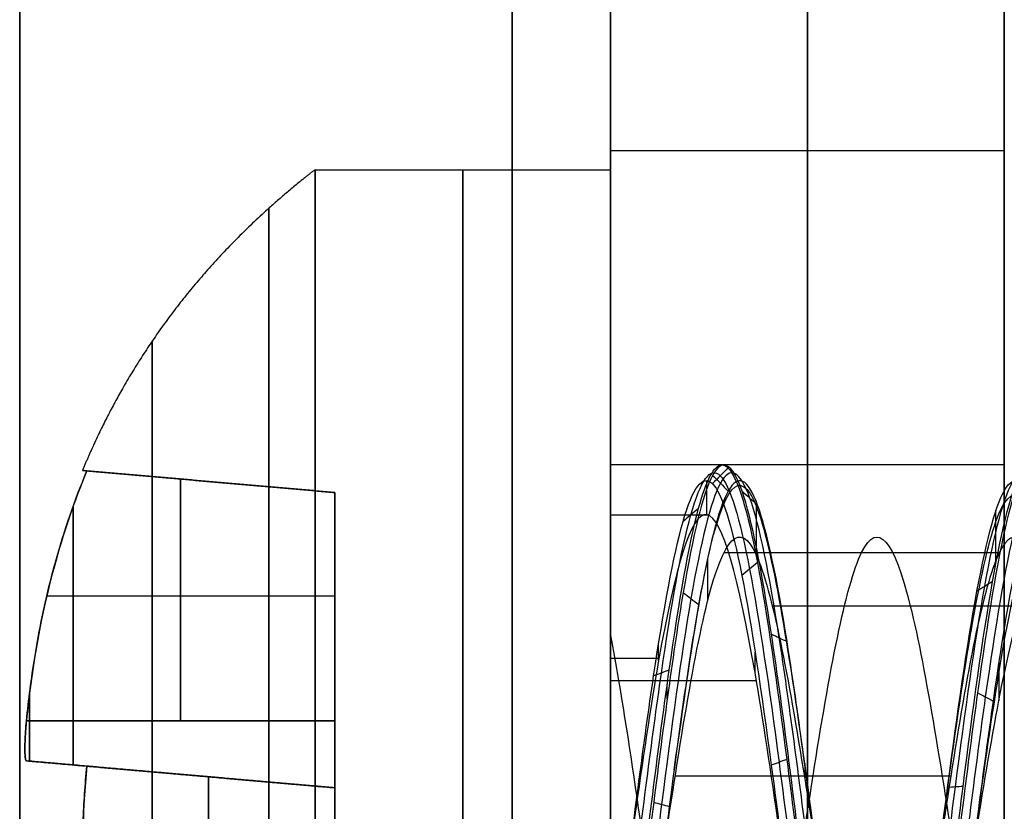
# Model space of a CAD drawing. Header units: millimetres. Extents: x -2170 to -1370, y -2706 to -2419.
# Tile 35 of 41: x -1385.63 to -1380.63, y -2458.74 to -2454.72. Entities that reach past the tile are written whole.
import ezdxf

# ---------------------------------------------------------------- set-up
doc = ezdxf.new("R2010")
doc.units = ezdxf.units.MM
doc.layers.add('Layer 01', color=7, linetype='Continuous', true_color=0x000000)

# ---------------------------------------------------------------- blocks, each defined once
blk = doc.blocks.new('Cabinet hook mounting Screw v2')
at = {"layer": 'Layer 01', "color": 253, "true_color": 0xa0a0a0}
for p, q in [((-0.4285, 0.7, 11.1828), (-0.4285, 1.9285, 11.1828)), ((-0.4161, 1.9161, 11.0409), (0.4161, 1.9161, 11.0409)), ((-0.4879, 1.3351, 11.8622), (-0.36, 1.3351, 10.4)), ((-1.3351, 0.4879, 11.8622), (-1.3351, 0.36, 10.4)), ((-1.9285, 0.4285, 11.1828), (-0.7, 0.4285, 11.1828)), ((-1.9161, -0.4161, 11.0406), (-1.9161, 0.4161, 11.0406)), ((-3.5, 0, 10.5), (-3.5, 0, 9)), ((3.5, 0, 9), (-3.5, 0, 9)), ((-2, 0, 8.4339), (-2, 0, 8.4244)), ((-2, 0, 8.4244), (-2, 0, 8.4235)), ((-1.9721, 0, 11.6812), (-1.86, 0, 10.4)), ((-1.86, 0, 10.4), (1.86, 0, 10.4)), ((-1.7481, -0.0375, 9), (1.6921, -0.0375, 9)), ((-1.3351, -0.4879, 11.8622), (-1.3351, -0.36, 10.4)), ((-0.7, -0.4285, 11.1828), (-1.9285, -0.4285, 11.1828)), ((-0.4285, -1.9285, 11.1828), (-0.4285, -0.7, 11.1828)), ((-0.4879, -1.3351, 11.8622), (-0.36, -1.3351, 10.4)), ((0.4161, -1.9161, 11.0409), (-0.4161, -1.9161, 11.0409))]:
    blk.add_line(p, q, dxfattribs=at)
blk.add_circle((0, 0, 9), 3.5, dxfattribs=at)
at = {"layer": 'Layer 01', "color": 253, "true_color": 0xa0a0a0, "extrusion": (0, 0, -1)}
blk.add_circle((0, 0, -9.75), 3.5, dxfattribs=at)
at = {"layer": 'Layer 01', "color": 253, "true_color": 0xa0a0a0}
for centre, radius, start, end in [((0, 0, 10.5), 3.5, 0, 180), ((-0.7, 0.7, 10.4), 0.34, 270, 360), ((0, 0, 10.5), 3.5, 180, 0), ((-0.7, -0.7, 10.4), 0.34, 0, 90)]:
    blk.add_arc(centre, radius, start, end, dxfattribs=at)
at = {"layer": 'Layer 01', "color": 253, "true_color": 0xa0a0a0, "extrusion": (0, 0, -1)}
blk.add_arc((0, 0, -8.7117), 2, 293.9743, 296.3246, dxfattribs=at)
at = {"layer": 'Layer 01', "color": 253, "true_color": 0xa0a0a0}
for points in [[(-3.3044, 0, 10.7343), (-3.3044, 3.3044, 10.7343), (0, 3.3044, 10.7343), (3.3044, 3.3044, 10.7343), (3.3044, 0, 10.7343), (3.3044, -3.3044, 10.7343), (0, -3.3044, 10.7343), (-3.3044, -3.3044, 10.7343), (-3.3044, 0, 10.7343)], [(-2.629, 0, 11.3275), (-2.629, 2.629, 11.3275), (0, 2.629, 11.3275), (2.629, 2.629, 11.3275), (2.629, 0, 11.3275), (2.629, -2.629, 11.3275), (0, -2.629, 11.3275), (-2.629, -2.629, 11.3275), (-2.629, 0, 11.3275)]]:
    blk.add_rational_spline(points, [1, 0.707106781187, 1, 0.707106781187, 1, 0.707106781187, 1, 0.707106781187, 1], degree=2, knots=[0, 0, 0, 1.570796, 1.570796, 3.141593, 3.141593, 4.712389, 4.712389, 6.283185, 6.283185, 6.283185], dxfattribs=at)
for points, degree, knots in [([(-2.0004, 0, 8.4339), (-2.0005, 0.0817, 8.4237), (-1.9717, 0.5608, 8.3637), (-1.5964, 1.3986, 8.2539), (-0.535, 2.0541, 8.1047), (0.7122, 1.9997, 7.9555), (1.7128, 1.2538, 7.8062), (1.9927, 0.4445, 7.7038), (2, 0.0234, 7.6511), (1.9999, 0, 7.6482)], 3, [-13.180503, -13.180503, -13.180503, -13.180503, -12.923426, -11.671561, -10.419697, -9.167833, -7.915969, -6.664104, -6.590548, -6.590548, -6.590548, -6.590548]), ([(1.9999, 0, 7.6378), (1.9995, 0.2565, 7.6699), (1.8741, 0.9122, 7.7518), (1.1781, 1.7665, 7.8835), (-0.019, 2.1229, 8.0328), (-1.2111, 1.7442, 8.1824), (-1.8824, 0.8873, 8.3126), (-1.9994, 0.2442, 8.3929), (-1.9997, 0, 8.4235)], 3, [-6.591233, -6.591233, -6.591233, -6.591233, -5.784304, -4.530268, -3.276232, -2.022196, -0.76816, 0, 0, 0, 0]), ([(0.9948, -1.6885, 8.9998), (0.7477, -1.8335, 8.9633), (0.089, -2.0492, 8.8769), (-1, -1.8242, 8.7413), (-1.8539, -0.9449, 8.5917), (-2.0645, 0.2588, 8.4426), (-1.5613, 1.3747, 8.2933), (-0.5194, 2.0146, 8.144), (0.703, 1.9584, 7.9948), (1.6819, 1.2249, 7.8455), (2.0789, 0.068, 7.6963), (1.7585, -1.113, 7.547), (0.8283, -1.9073, 7.3977), (-0.3865, -2.045, 7.2485), (-1.4678, -1.4728, 7.0992), (-2.0434, -0.394, 6.95), (-1.9104, 0.8222, 6.8007), (-1.1186, 1.7544, 6.6515), (0.0608, 2.0791, 6.5022), (1.2191, 1.6863, 6.353), (1.9551, 0.7097, 6.2038), (2.0166, -0.5129, 6.0544), (1.3803, -1.5564, 5.9053), (0.2665, -2.0636, 5.7559), (-0.9388, -1.8561, 5.6067), (-1.8204, -1.0076, 5.4574), (-2.0721, 0.1886, 5.3083), (-1.6065, 1.3219, 5.1588), (-0.6695, 1.9412, 5.0217), (0.0336, 1.9814, 4.9341), (0.3263, 1.9324, 4.8963)], 3, [-0.032106, -0.032106, -0.032106, -0.032106, 0.056468, 0.177139, 0.29781, 0.418481, 0.539153, 0.659824, 0.780495, 0.901166, 1.021837, 1.142508, 1.263179, 1.38385, 1.504521, 1.625192, 1.745863, 1.866534, 1.987205, 2.107877, 2.228548, 2.349219, 2.46989, 2.590561, 2.711232, 2.831903, 2.952574, 3.073245, 3.193916, 3.285579, 3.285579, 3.285579, 3.285579]), ([(-0.4506, -1.8662, 8.6762), (-0.8709, -1.7568, 8.6197), (-1.8207, -1.1471, 8.4811), (-2.1048, 0.7289, 8.2603), (-0.5502, 2.138, 8.0137), (1.4657, 1.6239, 7.7672), (2.1429, -0.3224, 7.5206), (0.9058, -1.9463, 7.274), (-1.1122, -1.8125, 7.0274), (-2.1049, -0.0727, 6.7809), (-1.211, 1.6984, 6.5343), (0.7402, 1.9284, 6.2877), (1.9967, 0.4431, 6.0412), (1.4573, -1.4061, 5.7946), (-0.3641, -1.9714, 5.548), (-1.826, -0.7768, 5.3015), (-1.6389, 1.0824, 5.0549), (-0.0023, 1.9438, 4.8083), (1.6025, 1.0639, 4.5617), (1.7531, -0.7409, 4.3152), (0.3464, -1.8508, 4.0686), (-1.3374, -1.2965, 3.822), (-1.7994, 0.3948, 3.5755), (-1.0202, 1.2848, 3.4073), (-0.52, 1.4598, 3.3213), (-0.4976, 1.467, 3.3175)], 3, [8.092076, 8.092076, 8.092076, 8.092076, 8.769029, 9.754912, 10.740795, 11.726677, 12.71256, 13.698442, 14.684325, 15.670208, 16.65609, 17.641973, 18.627856, 19.613738, 20.599621, 21.585503, 22.571386, 23.557269, 24.543151, 25.529034, 26.514917, 27.500799, 28.486682, 29.472564, 29.518286, 29.518286, 29.518286, 29.518286]), ([(-0.3829, 1.9218, 4.8967), (-0.6575, 1.8667, 4.9324), (-1.2871, 1.5948, 5.018), (-1.9553, 0.7114, 5.153), (-2.016, -0.5146, 5.3029), (-1.379, -1.5578, 5.4519), (-0.2605, -2.0645, 5.6019), (0.9444, -1.854, 5.751), (1.8245, -1.0002, 5.9006), (2.0712, 0.1991, 6.05), (1.5995, 1.3301, 6.1995), (0.5741, 2.0002, 6.349), (-0.6514, 1.9759, 6.4986), (-1.6501, 1.268, 6.6479), (-2.0767, 0.1187, 6.7975), (-1.7845, -1.0708, 6.9469), (-0.8723, -1.8884, 7.0964), (0.3417, -2.0528, 7.2459), (1.4369, -1.5038, 7.3953), (2.0348, -0.4352, 7.5448), (1.9267, 0.7857, 7.6943), (1.1504, 1.734, 7.8438), (-0.0237, 2.0804, 7.9932), (-1.191, 1.7064, 8.1427), (-1.9441, 0.7403, 8.2922), (-2.0241, -0.4825, 8.4417), (-1.4025, -1.5372, 8.5911), (-0.2924, -2.0601, 8.7408), (0.8086, -1.885, 8.8768), (1.3491, -1.4495, 8.9633), (1.5292, -1.2254, 8.9999)], 3, [-0.03485, -0.03485, -0.03485, -0.03485, 0.051762, 0.172611, 0.29346, 0.414309, 0.535158, 0.656007, 0.776856, 0.897705, 1.018554, 1.139403, 1.260252, 1.381101, 1.50195, 1.622799, 1.743649, 1.864498, 1.985347, 2.106196, 2.227045, 2.347894, 2.468743, 2.589592, 2.710441, 2.83129, 2.952139, 3.072988, 3.193837, 3.282633, 3.282633, 3.282633, 3.282633]), ([(0.6966, -1.7892, 9), (0.5296, -1.854, 8.9764), (-0.0213, -1.9861, 8.9033), (-0.9842, -1.7847, 8.7808), (-1.8185, -0.9211, 8.6312), (-2.0218, 0.2586, 8.4821), (-1.5261, 1.3506, 8.3328), (-0.5038, 1.9749, 8.1835), (0.6935, 1.9168, 8.0343), (1.6508, 1.1958, 7.885), (2.0369, 0.0615, 7.7358), (1.72, -1.0948, 7.5865), (0.8068, -1.8706, 7.4372), (-0.3837, -2.0025, 7.288), (-1.4416, -1.4393, 7.1387), (-2.0028, -0.381, 6.9895), (-1.8696, 0.8102, 6.8402), (-1.0916, 1.7215, 6.691), (0.0646, 2.0367, 6.5417), (1.1985, 1.649, 6.3925), (1.9171, 0.6905, 6.2433), (1.9743, -0.5075, 6.0939), (1.3484, -1.5282, 5.9448), (0.256, -2.0224, 5.7954), (-0.9244, -1.8161, 5.6462), (-1.7859, -0.9826, 5.4969), (-2.0295, 0.1899, 5.3478), (-1.5707, 1.299, 5.1983), (-0.571, 1.9561, 5.0493), (0.2279, 1.9448, 4.9497), (0.5924, 1.8263, 4.9001)], 3, [0, 0, 0, 0, 0.565106, 1.771078, 2.97705, 4.183023, 5.388995, 6.594967, 7.800939, 9.006911, 10.212884, 11.418856, 12.624828, 13.8308, 15.036772, 16.242744, 17.448717, 18.654689, 19.860661, 21.066633, 22.272605, 23.478578, 24.68455, 25.890522, 27.096494, 28.302466, 29.508439, 30.714411, 31.920383, 33.126353, 33.126353, 33.126353, 33.126353]), ([(-0.6975, 1.7888, 4.9001), (-0.8501, 1.7293, 4.9217), (-1.3342, 1.4672, 4.9929), (-1.9174, 0.6922, 5.1136), (-1.9738, -0.5091, 5.2635), (-1.3472, -1.5296, 5.4125), (-0.2501, -2.0233, 5.5624), (0.9298, -1.814, 5.7115), (1.7899, -0.9754, 5.8612), (2.0287, 0.2002, 6.0106), (1.5638, 1.3071, 6.1601), (0.5575, 1.9611, 6.3096), (-0.643, 1.9342, 6.4591), (-1.6197, 1.2383, 6.6084), (-2.0349, 0.1112, 6.7581), (-1.7457, -1.0535, 6.9075), (-0.85, -1.8522, 7.0569), (0.3398, -2.0103, 7.2065), (1.4115, -1.4698, 7.3559), (1.9946, -0.4214, 7.5054), (1.8856, 0.7745, 7.6549), (1.1228, 1.7017, 7.8044), (-0.0283, 2.0382, 7.9537), (-1.1711, 1.6689, 8.1033), (-1.9065, 0.7205, 8.2528), (-1.9819, -0.4777, 8.4023), (-1.3703, -1.5095, 8.5516), (-0.2814, -2.019, 8.7014), (0.9013, -1.8279, 8.8505), (1.4833, -1.2785, 8.9503), (1.6718, -0.9441, 9)], 3, [0, 0, 0, 0, 0.517154, 1.725037, 2.93292, 4.140803, 5.348686, 6.556569, 7.764452, 8.972335, 10.180218, 11.388101, 12.595984, 13.803867, 15.01175, 16.219633, 17.427516, 18.635399, 19.843282, 21.051165, 22.259048, 23.466931, 24.674814, 25.882697, 27.09058, 28.298463, 29.506346, 30.714229, 31.922112, 33.129993, 33.129993, 33.129993, 33.129993]), ([(-0.497, 0.7, 11.9656), (-0.4961, 0.808, 11.955), (-0.4949, 0.9153, 11.9413), (-0.4887, 1.3515, 11.8705), (-0.4811, 1.6684, 11.7842), (-0.4701, 1.9701, 11.6587)], 3, [-1.314165, -1.314165, -1.314165, -1.314165, -0.991129, -0.991129, 0, 0, 0, 0]), ([(-0.4701, 1.9701, 11.6587), (-0.4142, 1.9706, 11.6641), (-0.3582, 1.971, 11.6685), (-0.2182, 1.9718, 11.6771), (-0.134, 1.972, 11.6801), (0.0292, 1.9722, 11.6818), (0.1084, 1.9721, 11.6807), (0.2818, 1.9715, 11.6741), (0.3762, 1.9709, 11.6678), (0.4701, 1.9701, 11.6587)], 3, [-0.9418295, -0.9418295, -0.9418295, -0.9418295, -0.7733654, -0.7733654, -0.5208479, -0.5208479, -0.283304, -0.283304, 0, 0, 0, 0]), ([(1.1206, 1.5592, 7.9654), (1.5071, 1.2704, 7.9025), (2.1509, 0.2693, 7.758), (1.5638, -1.5745, 7.532), (-0.4288, -2.1569, 7.2874), (-2.0102, -0.841, 7.0427), (-1.8035, 1.1868, 6.7981), (-0.0225, 2.1387, 6.5534), (1.7451, 1.2016, 6.3087), (1.9526, -0.7692, 6.0641), (0.4481, -2.0297, 5.8194), (-1.4196, -1.4906, 5.5748), (-2.0095, 0.3418, 5.3301), (-0.8304, 1.8396, 5.0854), (1.0517, 1.6991, 4.8408), (1.9767, 0.0757, 4.5961), (1.1548, -1.5812, 4.3515), (-0.66, -1.8221, 4.1068), (-1.8605, -0.4652, 3.8621), (-1.5266, 0.8215, 3.6807), (-1.0371, 1.2433, 3.5809), (-0.9399, 1.3101, 3.5626)], 3, [5.336443, 5.336443, 5.336443, 5.336443, 6.090741, 7.068986, 8.047231, 9.025476, 10.003721, 10.981966, 11.960211, 12.938455, 13.9167, 14.894945, 15.87319, 16.851435, 17.82968, 18.807925, 19.786169, 20.764414, 21.742659, 22.720904, 22.94043, 22.94043, 22.94043, 22.94043]), ([(0.2338, -1.3155, 2.6654), (0.6148, -1.2498, 2.7383), (1.375, -0.7426, 2.8925), (1.4456, 0.7019, 3.1282), (0.2292, 1.6119, 3.3729), (-1.2235, 1.1042, 3.6176), (-1.6177, -0.4026, 3.8622), (-0.5756, -1.5853, 4.1069), (1.0063, -1.3785, 4.3515), (1.7262, 0.0661, 4.5962), (0.9204, 1.4864, 4.8408), (-0.7267, 1.6123, 5.0855), (-1.7625, 0.3013, 5.3301), (-1.2475, -1.308, 5.5748), (0.3932, -1.7846, 5.8195), (1.7191, -0.6776, 6.0641), (1.5391, 1.0594, 6.3088), (-0.0191, 1.8887, 6.5534), (-1.5938, 1.0502, 6.7981), (-1.7794, -0.7432, 7.0427), (-0.3807, -1.9107, 7.2874), (1.3867, -1.397, 7.5321), (1.9534, 0.374, 7.7767), (0.7883, 1.8479, 8.0214), (-1.1026, 1.7027, 8.266), (-2.0499, 0.0368, 8.5107), (-1.1832, -1.6968, 8.7553), (0.1028, -1.8629, 8.9184), (0.6454, -1.6578, 9)], 3, [-44.809196, -44.809196, -44.809196, -44.809196, -43.26802, -41.537299, -39.806578, -38.075857, -36.345137, -34.614416, -32.883695, -31.152974, -29.422253, -27.691533, -25.960812, -24.230091, -22.49937, -20.768649, -19.037929, -17.307208, -15.576487, -13.845766, -12.115046, -10.384325, -8.653604, -6.922883, -5.192162, -3.461442, -1.730721, 0, 0, 0, 0]), ([(-1.1346, 1.3075, 9), (-1.0631, 1.3696, 8.9863), (-0.5271, 1.7614, 8.8903), (0.8567, 1.8221, 8.712), (1.9731, 0.2868, 8.4651), (1.3126, -1.4738, 8.2182), (-0.5013, -1.8876, 7.9713), (-1.8322, -0.6153, 7.7244), (-1.5069, 1.1775, 7.4775), (0.1508, 1.886, 7.2306), (1.6392, 0.9035, 6.9836), (1.6392, -0.8607, 6.7367), (0.1829, -1.8219, 6.4898), (-1.4039, -1.1436, 6.2429), (-1.7085, 0.5354, 5.996), (-0.4889, 1.7012, 5.7491), (1.1371, 1.3298, 5.5022), (1.7161, -0.2137, 5.2553), (0.7581, -1.5317, 5.0084), (-0.8503, -1.459, 4.7615), (-1.6658, -0.0932, 4.5146), (-0.9834, 1.3225, 4.2677), (0.5549, 1.5302, 4.0208), (1.563, 0.3753, 3.7739), (1.1594, -1.0837, 3.527), (-0.2622, -1.5446, 3.2801), (-1.4149, -0.624, 3.0332), (-1.2832, 0.8259, 2.7863), (-0.0176, 1.5057, 2.5394), (0.9029, 1.0091, 2.3572), (1.1317, 0.5605, 2.2574), (1.1632, 0.4783, 2.2398)], 3, [3.996814, 3.996814, 3.996814, 3.996814, 4.161187, 5.14841, 6.135634, 7.122857, 8.11008, 9.097303, 10.084527, 11.07175, 12.058973, 13.046197, 14.03342, 15.020643, 16.007866, 16.99509, 17.982313, 18.969536, 19.95676, 20.943983, 21.931206, 22.91843, 23.905653, 24.892876, 25.880099, 26.867323, 27.854546, 28.841769, 29.828993, 30.816216, 31.026665, 31.026665, 31.026665, 31.026665]), ([(1.4638, -0.8267, 9), (1.496, -0.77, 9), (1.525, -0.7117, 9), (1.5507, -0.652, 9), (1.577, -0.591, 9), (1.5998, -0.5286, 9), (1.619, -0.4651, 9), (1.6365, -0.4075, 9), (1.651, -0.3489, 9), (1.6625, -0.2898, 9), (1.6662, -0.2706, 9), (1.6696, -0.2513, 9), (1.6726, -0.232, 9), (1.675, -0.217, 9), (1.6772, -0.202, 9), (1.6792, -0.1869, 9), (1.6879, -0.121, 9), (1.6926, -0.0548, 9), (1.6934, 0.0113, 9), (1.6942, 0.0762, 9), (1.6911, 0.141, 9), (1.684, 0.2054, 9), (1.6825, 0.2194, 9), (1.6808, 0.2334, 9), (1.6788, 0.2474, 9), (1.6741, 0.2818, 9), (1.6682, 0.3161, 9), (1.6611, 0.3503, 9), (1.6552, 0.3791, 9), (1.6484, 0.4077, 9), (1.6409, 0.4362, 9), (1.638, 0.4471, 9), (1.635, 0.4579, 9), (1.6319, 0.4686, 9), (1.614, 0.5312, 9), (1.5924, 0.5925, 9), (1.5674, 0.6525, 9), (1.5418, 0.7138, 9), (1.5127, 0.7735, 9), (1.4803, 0.8316, 9), (1.4588, 0.8701, 9), (1.4358, 0.9078, 9), (1.4114, 0.9447, 9), (1.3966, 0.9671, 9), (1.3813, 0.9892, 9), (1.3655, 1.0109, 9), (1.3559, 1.0241, 9), (1.3461, 1.0372, 9), (1.3362, 1.0501, 9), (1.2952, 1.1034, 9), (1.2513, 1.1542, 9), (1.2047, 1.2023, 9), (1.1585, 1.2501, 9), (1.1096, 1.2952, 9), (1.0583, 1.3373, 9), (1.0073, 1.3792, 9), (0.9539, 1.4181, 9), (0.8983, 1.4538, 9), (0.8867, 1.4612, 9), (0.8749, 1.4685, 9), (0.8631, 1.4757, 9), (0.8537, 1.4814, 9), (0.8443, 1.4869, 9), (0.8348, 1.4924, 9), (0.7991, 1.5131, 9), (0.7626, 1.5323, 9), (0.7255, 1.5501, 9), (0.6675, 1.5779, 9), (0.6079, 1.602, 9), (0.547, 1.6227, 9), (0.4879, 1.6427, 9), (0.4276, 1.6594, 9), (0.3664, 1.6728, 9), (0.3396, 1.6787, 9), (0.3126, 1.6839, 9), (0.2855, 1.6885, 9), (0.2701, 1.6911, 9), (0.2546, 1.6935, 9), (0.2391, 1.6957, 9), (0.2285, 1.6973, 9), (0.2178, 1.6987, 9), (0.2071, 1.7, 9), (0.1408, 1.7082, 9), (0.0742, 1.7127, 9), (0.0075, 1.7135, 9), (-0.0599, 1.7143, 9), (-0.1274, 1.7113, 9), (-0.1945, 1.7045, 9), (-0.2571, 1.6983, 9), (-0.3194, 1.6887, 9), (-0.3812, 1.6759, 9), (-0.3953, 1.6729, 9), (-0.4095, 1.6698, 9), (-0.4236, 1.6665, 9), (-0.4356, 1.6637, 9), (-0.4476, 1.6607, 9), (-0.4596, 1.6577, 9), (-0.5251, 1.6409, 9), (-0.5893, 1.6204, 9), (-0.652, 1.5963, 9), (-0.7134, 1.5726, 9), (-0.7734, 1.5453, 9), (-0.8315, 1.5145, 9), (-0.8563, 1.5014, 9), (-0.8807, 1.4876, 9), (-0.9048, 1.4731, 9), (-0.9353, 1.4548, 9), (-0.9652, 1.4355, 9), (-0.9945, 1.4151, 9), (-1.0073, 1.4062, 9), (-1.0201, 1.397, 9), (-1.0327, 1.3877, 9), (-1.0416, 1.3812, 9), (-1.0504, 1.3745, 9), (-1.0591, 1.3678, 9), (-1.1114, 1.3276, 9), (-1.1612, 1.2843, 9), (-1.2084, 1.2383, 9), (-1.2567, 1.1913, 9), (-1.3022, 1.1415, 9), (-1.3449, 1.0892, 9), (-1.3746, 1.0527, 9), (-1.4029, 1.0151, 9), (-1.4298, 0.9764, 9), (-1.4438, 0.9562, 9), (-1.4574, 0.9358, 9), (-1.4706, 0.915, 9), (-1.4765, 0.9057, 9), (-1.4824, 0.8962, 9), (-1.4882, 0.8867, 9), (-1.5236, 0.8288, 9), (-1.5557, 0.769, 9), (-1.5843, 0.7078, 9), (-1.6129, 0.6464, 9), (-1.6381, 0.5836, 9), (-1.6596, 0.5196, 9), (-1.6807, 0.4567, 9), (-1.6983, 0.3927, 9), (-1.7121, 0.3279, 9), (-1.7153, 0.3128, 9), (-1.7183, 0.2976, 9), (-1.7211, 0.2824, 9), (-1.7238, 0.2677, 9), (-1.7264, 0.2529, 9), (-1.7287, 0.2382, 9), (-1.7381, 0.1778, 9), (-1.7442, 0.1172, 9), (-1.7468, 0.0565, 9), (-1.7496, -0.0088, 9), (-1.7484, -0.0741, 9), (-1.7433, -0.1393, 9), (-1.7384, -0.2026, 9), (-1.7298, -0.2657, 9), (-1.7178, -0.3283, 9), (-1.7135, -0.3505, 9), (-1.7088, -0.3727, 9), (-1.7037, -0.3948, 9), (-1.7007, -0.4078, 9), (-1.6975, -0.4207, 9), (-1.6942, -0.4336, 9), (-1.6775, -0.4988, 9), (-1.6571, -0.563, 9), (-1.6333, -0.6259, 9), (-1.6091, -0.6897, 9), (-1.5813, -0.7522, 9), (-1.5501, -0.813, 9), (-1.5186, -0.8744, 9), (-1.4837, -0.9341, 9), (-1.4454, -0.9917, 9), (-1.4379, -1.003, 9), (-1.4302, -1.0142, 9), (-1.4225, -1.0254, 9), (-1.4153, -1.0356, 9), (-1.4081, -1.0457, 9), (-1.4008, -1.0558, 9), (-1.3603, -1.1113, 9), (-1.3169, -1.1644, 9), (-1.2706, -1.2147, 9), (-1.2251, -1.264, 9), (-1.1769, -1.3107, 9), (-1.1261, -1.3544, 9), (-1.0919, -1.3839, 9), (-1.0564, -1.412, 9), (-1.0199, -1.4386, 9), (-0.9957, -1.4561, 9), (-0.9711, -1.473, 9), (-0.946, -1.4893, 9), (-0.9339, -1.4971, 9), (-0.9216, -1.5049, 9), (-0.9093, -1.5124, 9), (-0.8522, -1.5473, 9), (-0.7932, -1.5788, 9), (-0.7325, -1.6069, 9), (-0.6709, -1.6353, 9), (-0.6077, -1.6602, 9), (-0.5431, -1.6815, 9), (-0.4901, -1.699, 9), (-0.4361, -1.714, 9), (-0.3816, -1.7264, 9), (-0.3559, -1.7323, 9), (-0.3301, -1.7376, 9), (-0.3042, -1.7423, 9), (-0.2914, -1.7447, 9), (-0.2787, -1.7469, 9), (-0.2659, -1.7489, 9), (-0.2494, -1.7516, 9), (-0.2328, -1.754, 9), (-0.2162, -1.7562, 9), (-0.1487, -1.765, 9), (-0.0808, -1.77, 9), (-0.0129, -1.7712, 9), (0.0449, -1.7722, 9), (0.1027, -1.7704, 9), (0.1604, -1.7658, 9), (0.1776, -1.7644, 9), (0.1947, -1.7628, 9), (0.2118, -1.7609, 9), (0.2799, -1.7535, 9), (0.3474, -1.7423, 9), (0.414, -1.7272, 9), (0.4801, -1.7122, 9), (0.5453, -1.6935, 9), (0.6093, -1.671, 9), (0.6214, -1.6667, 9), (0.6334, -1.6623, 9), (0.6454, -1.6578, 9)], 3, [0, 0, 0, 0, 0.195232, 0.195232, 0.195232, 0.394461, 0.394461, 0.394461, 0.575258, 0.575258, 0.575258, 0.633938, 0.633938, 0.633938, 0.679498, 0.679498, 0.679498, 0.878429, 0.878429, 0.878429, 1.073043, 1.073043, 1.073043, 1.115324, 1.115324, 1.115324, 1.219767, 1.219767, 1.219767, 1.308079, 1.308079, 1.308079, 1.341717, 1.341717, 1.341717, 1.536847, 1.536847, 1.536847, 1.73612, 1.73612, 1.73612, 1.868665, 1.868665, 1.868665, 1.949223, 1.949223, 1.949223, 1.998176, 1.998176, 1.998176, 2.199496, 2.199496, 2.199496, 2.398904, 2.398904, 2.398904, 2.597047, 2.597047, 2.597047, 2.638453, 2.638453, 2.638453, 2.671366, 2.671366, 2.671366, 2.795022, 2.795022, 2.795022, 2.987922, 2.987922, 2.987922, 3.175594, 3.175594, 3.175594, 3.257989, 3.257989, 3.257989, 3.304923, 3.304923, 3.304923, 3.337199, 3.337199, 3.337199, 3.537439, 3.537439, 3.537439, 3.739874, 3.739874, 3.739874, 3.92891, 3.92891, 3.92891, 3.972384, 3.972384, 3.972384, 4.009419, 4.009419, 4.009419, 4.211619, 4.211619, 4.211619, 4.409099, 4.409099, 4.409099, 4.49332, 4.49332, 4.49332, 4.600134, 4.600134, 4.600134, 4.647225, 4.647225, 4.647225, 4.680289, 4.680289, 4.680289, 4.878171, 4.878171, 4.878171, 5.080481, 5.080481, 5.080481, 5.221782, 5.221782, 5.221782, 5.295407, 5.295407, 5.295407, 5.328766, 5.328766, 5.328766, 5.532063, 5.532063, 5.532063, 5.734999, 5.734999, 5.734999, 5.933967, 5.933967, 5.933967, 5.980363, 5.980363, 5.980363, 6.025223, 6.025223, 6.025223, 6.208011, 6.208011, 6.208011, 6.40408, 6.40408, 6.40408, 6.594991, 6.594991, 6.594991, 6.662991, 6.662991, 6.662991, 6.702933, 6.702933, 6.702933, 6.904875, 6.904875, 6.904875, 7.109787, 7.109787, 7.109787, 7.317185, 7.317185, 7.317185, 7.357883, 7.357883, 7.357883, 7.395258, 7.395258, 7.395258, 7.600869, 7.600869, 7.600869, 7.802135, 7.802135, 7.802135, 7.937746, 7.937746, 7.937746, 8.027322, 8.027322, 8.027322, 8.070722, 8.070722, 8.070722, 8.271378, 8.271378, 8.271378, 8.475181, 8.475181, 8.475181, 8.642989, 8.642989, 8.642989, 8.722016, 8.722016, 8.722016, 8.760852, 8.760852, 8.760852, 8.811096, 8.811096, 8.811096, 9.015148, 9.015148, 9.015148, 9.1887, 9.1887, 9.1887, 9.240323, 9.240323, 9.240323, 9.445553, 9.445553, 9.445553, 9.648978, 9.648978, 9.648978, 9.687452, 9.687452, 9.687452, 9.687452]), ([(1.4638, -0.8267, 9), (1.1872, -1.3049, 8.9178), (0.1345, -1.9537, 8.7534), (-1.5418, -1.1767, 8.5068), (-1.8118, 0.6288, 8.2602), (-0.472, 1.8387, 8.0137), (1.2591, 1.3936, 7.7671), (1.8367, -0.277, 7.5205), (0.7745, -1.6656, 7.2739), (-0.9508, -1.5475, 7.0273), (-1.7952, -0.0604, 6.7807), (-1.0301, 1.4475, 6.5342), (0.6305, 1.6396, 6.2876), (1.6949, 0.3757, 6.0411), (1.234, -1.1911, 5.7945), (-0.3085, -1.6658, 5.5479), (-1.541, -0.6537, 5.3013), (-1.3795, 0.9137, 5.0547), (-0.0004, 1.6351, 4.8081), (1.3456, 0.8926, 4.5616), (1.4679, -0.6203, 4.315), (0.2889, -1.5455, 4.0684), (-1.1152, -1.0788, 3.8218), (-1.4961, 0.3309, 3.5752), (-0.5437, 1.4125, 3.3287), (0.8651, 1.2174, 3.0821), (1.4712, -0.0469, 2.8355), (0.7623, -1.2352, 2.5889), (-0.1562, -1.2758, 2.423), (-0.5199, -1.0986, 2.3392), (-0.5267, -1.0952, 2.3379)], 3, [-43.985494, -43.985494, -43.985494, -43.985494, -42.35754, -40.729587, -39.101633, -37.473679, -35.845726, -34.217772, -32.589818, -30.961864, -29.333911, -27.705957, -26.078003, -24.450049, -22.822096, -21.194142, -19.566188, -17.938235, -16.310281, -14.682327, -13.054373, -11.42642, -9.798466, -8.170512, -6.542559, -4.914605, -3.286651, -1.658697, -0.030744, 0, 0, 0, 0]), ([(-0.497, 0.7, 11.9656), (-0.4971, 0.687, 11.9668), (-0.4984, 0.6741, 11.968), (-0.5049, 0.6419, 11.9705), (-0.5116, 0.6232, 11.9716), (-0.5294, 0.5897, 11.9731), (-0.54, 0.5749, 11.9735), (-0.5646, 0.5486, 11.9737), (-0.5786, 0.5372, 11.9735), (-0.6102, 0.5176, 11.9723), (-0.6278, 0.5098, 11.9714), (-0.6638, 0.4997, 11.9689), (-0.6819, 0.4971, 11.9674), (-0.7, 0.497, 11.9656)], 3, [-0.3196396, -0.3196396, -0.3196396, -0.3196396, -0.2804009, -0.2804009, -0.2208524, -0.2208524, -0.1664551, -0.1664551, -0.1125049, -0.1125049, -0.0548771, -0.0548771, 0, 0, 0, 0]), ([(-1.9721, 0, 11.6812), (-1.9721, 0.0625, 11.6812), (-1.972, 0.1251, 11.68), (-1.9715, 0.2818, 11.6741), (-1.9709, 0.3762, 11.6678), (-1.9701, 0.4701, 11.6587)], 3, [-0.4709165, -0.4709165, -0.4709165, -0.4709165, -0.2833081, -0.2833081, 0, 0, 0, 0]), ([(-1.9701, 0.4701, 11.6587), (-1.8131, 0.4759, 11.724), (-1.6516, 0.4807, 11.7789), (-1.2395, 0.4905, 11.8912), (-0.9891, 0.4944, 11.9355), (-0.7228, 0.4968, 11.9633), (-0.7114, 0.4969, 11.9645), (-0.7, 0.497, 11.9656)], 3, [-1.313047, -1.313047, -1.313047, -1.313047, -0.79878, -0.79878, -0.034208, -0.034208, 0, 0, 0, 0]), ([(-3.5, 0, 10.5), (-3.462, 0, 10.5489), (-3.3042, 0, 10.7449), (-3.0295, 0, 11.0383), (-2.7293, 0, 11.2844), (-2.4044, 0, 11.485), (-2.1107, 0, 11.6239), (-1.9721, 0, 11.6812)], 5, [-0.4323445, -0.4323445, -0.4323445, -0.4323445, -0.4323445, -0.4323445, -0.4, -0.3, -0.2148276, -0.2148276, -0.2148276, -0.2148276, -0.2148276, -0.2148276]), ([(1.2787, -1.5378, 9), (0.9727, -1.7923, 8.9502), (0.204, -2.1127, 8.8506), (-1.0159, -1.8638, 8.7019), (-1.8294, -1.0299, 8.5626), (-2, -0.3159, 8.4734), (-2.0004, 0, 8.4339)], 3, [-4.724831, -4.724831, -4.724831, -4.724831, -3.47969, -2.23455, -0.98941, 0, 0, 0, 0]), ([(-2.0001, 0, 6.8521), (-1.9997, -0.3587, 6.8969), (-1.7927, -1.116, 6.9916), (-0.8948, -1.9248, 7.1361), (0.3436, -2.0955, 7.2856), (1.4625, -1.5381, 7.435), (1.9438, -0.6827, 7.5524), (2.0001, -0.1421, 7.62), (1.9999, 0, 7.6378)], 3, [-13.183463, -13.183463, -13.183463, -13.183463, -12.054485, -10.800449, -9.546412, -8.292376, -7.03834, -6.591233, -6.591233, -6.591233, -6.591233]), ([(1.9999, 0, 7.6482), (1.9997, -0.3744, 7.6013), (1.7781, -1.1471, 7.5047), (0.8497, -1.9438, 7.3584), (-0.3893, -2.0873, 7.2092), (-1.4939, -1.5062, 7.0599), (-1.9507, -0.6549, 6.9444), (-2, -0.1286, 6.8785), (-1.9997, 0, 6.8623)], 3, [-6.590548, -6.590548, -6.590548, -6.590548, -5.41224, -4.160376, -2.908512, -1.656648, -0.404783, 0, 0, 0, 0]), ([(-1.9701, -0.4701, 11.6587), (-1.9706, -0.4142, 11.6641), (-1.971, -0.3582, 11.6685), (-1.9718, -0.2182, 11.6771), (-1.972, -0.134, 11.6801), (-1.9721, -0.0333, 11.6811), (-1.9721, -0.0166, 11.6812), (-1.9721, 0, 11.6812)], 3, [-0.4709015, -0.4709015, -0.4709015, -0.4709015, -0.3024439, -0.3024439, -0.0499361, -0.0499361, 0, 0, 0, 0]), ([(-1.9997, 0, 8.4235), (-2, -0.1545, 8.4428), (-1.9377, -0.7074, 8.5119), (-1.4349, -1.5651, 8.6308), (-0.3034, -2.1013, 8.7805), (0.7115, -1.9424, 8.9033), (1.2005, -1.6099, 8.9766), (1.3395, -1.4842, 9)], 3, [-4.798093, -4.798093, -4.798093, -4.798093, -4.316144, -3.072245, -1.828345, -0.584446, 0, 0, 0, 0]), ([(-0.7, -0.497, 11.9656), (-0.808, -0.4961, 11.955), (-0.9153, -0.4949, 11.9413), (-1.3515, -0.4887, 11.8705), (-1.6684, -0.4811, 11.7842), (-1.9701, -0.4701, 11.6587)], 3, [-1.314165, -1.314165, -1.314165, -1.314165, -0.991129, -0.991129, 0, 0, 0, 0]), ([(-0.7, -0.497, 11.9656), (-0.687, -0.4971, 11.9668), (-0.6741, -0.4984, 11.968), (-0.6419, -0.5049, 11.9705), (-0.6232, -0.5116, 11.9716), (-0.5897, -0.5294, 11.9731), (-0.5749, -0.54, 11.9735), (-0.5486, -0.5646, 11.9737), (-0.5372, -0.5786, 11.9735), (-0.5176, -0.6102, 11.9723), (-0.5098, -0.6278, 11.9714), (-0.4997, -0.6638, 11.9689), (-0.4971, -0.6819, 11.9674), (-0.497, -0.7, 11.9656)], 3, [-0.3196396, -0.3196396, -0.3196396, -0.3196396, -0.2804009, -0.2804009, -0.2208524, -0.2208524, -0.1664551, -0.1664551, -0.1125049, -0.1125049, -0.0548771, -0.0548771, 0, 0, 0, 0]), ([(-0.4701, -1.9701, 11.6587), (-0.4759, -1.8131, 11.724), (-0.4807, -1.6516, 11.7789), (-0.4905, -1.2395, 11.8912), (-0.4944, -0.9891, 11.9355), (-0.4968, -0.7228, 11.9633), (-0.4969, -0.7114, 11.9645), (-0.497, -0.7, 11.9656)], 3, [-1.313047, -1.313047, -1.313047, -1.313047, -0.79878, -0.79878, -0.034208, -0.034208, 0, 0, 0, 0]), ([(0.4701, -1.9701, 11.6587), (0.4142, -1.9706, 11.6641), (0.3582, -1.971, 11.6685), (0.2182, -1.9718, 11.6771), (0.134, -1.972, 11.6801), (-0.0292, -1.9722, 11.6818), (-0.1084, -1.9721, 11.6807), (-0.2818, -1.9715, 11.6741), (-0.3762, -1.9709, 11.6678), (-0.4701, -1.9701, 11.6587)], 3, [-0.9418295, -0.9418295, -0.9418295, -0.9418295, -0.7733654, -0.7733654, -0.5208479, -0.5208479, -0.283304, -0.283304, 0, 0, 0, 0])]:
    blk.add_open_spline(points, degree=degree, knots=knots, dxfattribs=at)
for points, degree in [([(-0.36, 1.86, 10.4), (-0.4151, 1.9151, 11.0293), (-0.4701, 1.9701, 11.6587)], 2), ([(-0.5039, 1.9358, 8.1046), (-0.4941, 1.9109, 8.131), (-0.4844, 1.886, 8.1573), (-0.4746, 1.8611, 8.1836)], 3), ([(-0.4841, 1.859, 8.0137), (-0.4584, 1.7601, 8.0137), (-0.4326, 1.6612, 8.0137), (-0.4068, 1.5623, 8.0137)], 3), ([(0.36, 1.86, 10.4), (0, 1.86, 10.4), (-0.36, 1.86, 10.4)], 2), ([(-0.36, 1.86, 10.4), (-0.36, 1.28, 10.4), (-0.36, 0.7, 10.4)], 2), ([(-1.1409, 1.6433, 8.1824), (-1.1283, 1.6197, 8.156), (-1.1157, 1.596, 8.1296), (-1.1032, 1.5724, 8.1033)], 3), ([(-0.9452, 1.449, 8.266), (-0.9799, 1.5022, 8.266), (-1.0146, 1.5554, 8.266), (-1.0494, 1.6086, 8.266)], 3), ([(-0.9058, 1.4741, 9), (-0.9058, 1.4741, 8.7531), (-0.9058, 1.4741, 8.5062), (-0.9058, 1.4741, 8.2593)], 3), ([(-1.5045, 1.318, 8.2539), (-1.4824, 1.3029, 8.2802), (-1.4604, 1.2877, 8.3065), (-1.4383, 1.2726, 8.3329)], 3), ([(-1.2848, 0.9968, 8.1777), (-1.2848, 0.9968, 7.711), (-1.2848, 0.9968, 7.2444), (-1.2848, 0.9968, 6.7778)], 3), ([(-1.8676, 0.7163, 8.3319), (-1.8439, 0.7038, 8.3055), (-1.8202, 0.6914, 8.2791), (-1.7965, 0.6789, 8.2528)], 3), ([(-0.36, 0.7, 10.4), (-0.4285, 0.7, 11.1828), (-0.497, 0.7, 11.9656)], 2), ([(-1.817, 0.6229, 8.2603), (-1.7258, 0.5916, 8.2603), (-1.6346, 0.5604, 8.2603), (-1.5434, 0.5291, 8.2603)], 3), ([(-1.86, 0.36, 10.4), (-1.9151, 0.4151, 11.0293), (-1.9701, 0.4701, 11.6587)], 2), ([(-0.7, 0.497, 11.9656), (-0.7, 0.4285, 11.1828), (-0.7, 0.36, 10.4)], 2), ([(-0.7, 0.36, 10.4), (-1.28, 0.36, 10.4), (-1.86, 0.36, 10.4)], 2), ([(-1.86, 0.36, 10.4), (-1.86, 0, 10.4), (-1.86, -0.36, 10.4)], 2), ([(-1.9855, 0.2443, 8.4032), (-1.9588, 0.2442, 8.4295), (-1.932, 0.2441, 8.4558), (-1.9053, 0.244, 8.4821)], 3), ([(-1.7464, 0.0561, 9), (-1.7464, 0.0561, 8.8354), (-1.7464, 0.0561, 8.6708), (-1.7464, 0.0561, 8.5062)], 3), ([(-2.0004, 0, 8.4339), (-2.0001, 0, 8.4287), (-1.9997, 0, 8.4235)], 2), ([(-1.7474, 0.0254, 8.5107), (-1.8053, 0.0263, 8.5107), (-1.8631, 0.0271, 8.5107), (-1.9209, 0.0279, 8.5107)], 3), ([(-1.9701, -0.4701, 11.6587), (-1.9151, -0.4151, 11.0293), (-1.86, -0.36, 10.4)], 2), ([(-1.86, -0.36, 10.4), (-1.28, -0.36, 10.4), (-0.7, -0.36, 10.4)], 2), ([(-0.7, -0.36, 10.4), (-0.7, -0.4285, 11.1828), (-0.7, -0.497, 11.9656)], 2), ([(-1.9472, -0.459, 8.4814), (-1.9206, -0.456, 8.455), (-1.894, -0.453, 8.4286), (-1.8674, -0.45, 8.4023)], 3), ([(-1.5562, -0.5285, 8.4246), (-1.5562, -0.5285, 7.958), (-1.5562, -0.5285, 7.4913), (-1.5562, -0.5285, 7.0247)], 3), ([(-1.515, -0.6391, 7.0427), (-1.5998, -0.675, 7.0427), (-1.6847, -0.7108, 7.0427), (-1.7696, -0.7466, 7.0427)], 3), ([(-0.497, -0.7, 11.9656), (-0.4285, -0.7, 11.1828), (-0.36, -0.7, 10.4)], 2), ([(-0.36, -0.7, 10.4), (-0.36, -1.28, 10.4), (-0.36, -1.86, 10.4)], 2), ([(-1.7799, -0.9132, 8.5523), (-1.7577, -0.8983, 8.5787), (-1.7355, -0.8833, 8.605), (-1.7133, -0.8684, 8.6313)], 3), ([(-1.5223, -1.1708, 8.5069), (-1.4507, -1.1157, 8.5069), (-1.379, -1.0606, 8.5069), (-1.3074, -1.0055, 8.5069)], 3), ([(-1.0004, -1.642, 7.0274), (-0.9349, -1.5345, 7.0274), (-0.8695, -1.427, 7.0274), (-0.804, -1.3194, 7.0274)], 3), ([(-1.4081, -1.4199, 7.0599), (-1.3917, -1.3988, 7.0862), (-1.3752, -1.3777, 7.1126), (-1.3588, -1.3566, 7.1389)], 3), ([(-1.3516, -1.4749, 8.6308), (-1.3313, -1.4574, 8.6044), (-1.311, -1.4399, 8.5781), (-1.2907, -1.4225, 8.5517)], 3), ([(-1.0061, -1.4494, 8.7553), (-1.0358, -1.4921, 8.7553), (-1.0654, -1.5348, 8.7553), (-1.0951, -1.5775, 8.7553)], 3), ([(-1.0189, -1.4395, 9), (-1.0189, -1.4395, 8.9177), (-1.0189, -1.4395, 8.8354), (-1.0189, -1.4395, 8.7531)], 3), ([(-0.4208, -1.6065, 8.6715), (-0.4208, -1.6065, 8.2049), (-0.4208, -1.6065, 7.7382), (-0.4208, -1.6065, 7.2716)], 3), ([(-0.3192, -1.6305, 7.2874), (-0.336, -1.7162, 7.2874), (-0.3527, -1.8019, 7.2874), (-0.3695, -1.8876, 7.2874)], 3), ([(-0.9581, -1.756, 8.7017), (-0.9481, -1.7312, 8.728), (-0.9382, -1.7064, 8.7544), (-0.9282, -1.6815, 8.7807)], 3), ([(-0.8432, -1.8138, 7.1361), (-0.8291, -1.791, 7.1097), (-0.815, -1.7682, 7.0833), (-0.801, -1.7455, 7.0569)], 3), ([(-0.4701, -1.9701, 11.6587), (-0.4151, -1.9151, 11.0293), (-0.36, -1.86, 10.4)], 2), ([(-0.3669, -1.9666, 7.2091), (-0.3651, -1.9399, 7.2355), (-0.3634, -1.9132, 7.2618), (-0.3616, -1.8865, 7.2882)], 3), ([(-0.36, -1.86, 10.4), (0, -1.86, 10.4), (0.36, -1.86, 10.4)], 2), ([(-0.2865, -1.9798, 8.7804), (-0.2796, -1.954, 8.754), (-0.2727, -1.9281, 8.7276), (-0.2657, -1.9023, 8.7013)], 3)]:
    blk.add_open_spline(points, degree=degree, dxfattribs=at)
for points, weights in [([(-1.788, 0.4762, 11.7291), (-1.5121, 1.5121, 11.7291), (-0.4762, 1.788, 11.7291)], [0.915204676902, 0.791902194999, 0.915204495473]), ([(-0.839, 0.4954, 11.9501), (-0.7109, 0.7122, 11.9501), (-0.4939, 0.8399, 11.9501)], [0.867249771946, 0.839757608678, 0.867449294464]), ([(-0.4762, -1.788, 11.7291), (-1.5121, -1.5121, 11.7291), (-1.788, -0.4762, 11.7291)], [0.915204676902, 0.791902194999, 0.915204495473]), ([(-0.4954, -0.839, 11.9501), (-0.7122, -0.7109, 11.9501), (-0.8399, -0.4939, 11.9501)], [0.867249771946, 0.839757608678, 0.867449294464])]:
    blk.add_rational_spline(points, weights, degree=2, dxfattribs=at)
blk = doc.blocks.new('Cabinet Mount Hook v2')
at = {"layer": 'Layer 01', "color": 253, "true_color": 0xa0a0a0}
for p, q in [((-30, 2), (17.19, 2)), ((-8, 0, 4.5), (-8, 2, 4.5)), ((-6.405, 0, -12.5), (-6.405, 2, -12.5)), ((17.19, 1, -12.5), (-30, 1, -12.5)), ((-30, 1, 12.5), (30, 1, 12.5)), ((-30, 0), (17.19, 0))]:
    blk.add_line(p, q, dxfattribs=at)
at = {"layer": 'Layer 01', "color": 253, "true_color": 0xa0a0a0, "extrusion": (0, -1, 0)}
blk.add_circle((-10, 4.5, -2), 2, dxfattribs=at)
at = {"layer": 'Layer 01', "color": 253, "true_color": 0xa0a0a0, "extrusion": (0, 1, 0)}
for centre in [(10, 4.5, 1), (10, 4.5)]:
    blk.add_circle(centre, 2, dxfattribs=at)
at = {"layer": 'Layer 01', "color": 253, "true_color": 0xa0a0a0}
for points in [[(-30, 2, -12.5), (-6.405, 2, -12.5), (17.19, 2, -12.5)], [(30, 2, 12.5), (0, 2, 12.5), (-30, 2, 12.5)], [(17.19, 0, -12.5), (-6.405, 0, -12.5), (-30, 0, -12.5)], [(-30, 0, 12.5), (0, 0, 12.5), (30, 0, 12.5)]]:
    blk.add_open_spline(points, degree=2, dxfattribs=at)
blk = doc.blocks.new('Cabinet shelf v4')
at = {"layer": 'Layer 01', "color": 253, "true_color": 0xa0a0a0}
blk.add_line((-384, 0, -110), (-384, -236, -110), dxfattribs=at)
for points in [[(-384, -236, -102), (-384, -118, -102), (-384, 0, -102)], [(-384, -190, -118), (-384, -213, -118), (-384, -236, -118)]]:
    blk.add_open_spline(points, degree=2, dxfattribs=at)

msp = doc.modelspace()

# ---------------------------------------------------------------- linework, layer by layer
at = {"layer": 'Layer 01', "color": 253, "true_color": 0xa0a0a0}
for p, q in [((-1385.6262, -2439.4796, 576), (-1385.6262, -2705.4796, 576)), ((-1383.1262, -2478.9796, 861), (-1383.1262, -2439.4796, 861)), ((-1383.1262, -2439.4796, 836), (-1383.1262, -2478.9796, 836)), ((-1383.1262, -2478.9796, 669), (-1383.1262, -2439.4796, 669)), ((-1383.1262, -2439.4796, 644), (-1383.1262, -2478.9796, 644))]:
    msp.add_line(p, q, dxfattribs=at)
for points in [[(-1385.6262, -2478.9796, 861), (-1385.6262, -2459.2296, 861), (-1385.6262, -2439.4796, 861)], [(-1385.6262, -2439.4796, 836), (-1385.6262, -2459.2296, 836), (-1385.6262, -2478.9796, 836)], [(-1385.6262, -2478.9796, 669), (-1385.6262, -2459.2296, 669), (-1385.6262, -2439.4796, 669)], [(-1385.6262, -2439.4796, 644), (-1385.6262, -2459.2296, 644), (-1385.6262, -2478.9796, 644)], [(-1385.6262, -2705.4796, 900), (-1385.6262, -2572.4796, 900), (-1385.6262, -2439.4796, 900)], [(-1385.6262, -2439.4796, 252), (-1385.6262, -2572.4796, 252), (-1385.6262, -2705.4796, 252)]]:
    msp.add_open_spline(points, degree=2, dxfattribs=at)

# ---------------------------------------------------------------- block references
at = {"layer": 'Layer 01'}
for name, p, rotation in [('Cabinet Mount Hook v2', (-1380.6262, -2448.9796, 848.5), 90), ('Cabinet Mount Hook v2', (-1380.6262, -2448.9796, 656.5), 89.9999999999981), ('Cabinet shelf v4', (-1769.6262, -2674.4796, 575), 180)]:
    msp.add_blockref(name, p, dxfattribs=dict(at, rotation=rotation))
at = {"layer": 'Layer 01', "extrusion": (-1, 4.13419e-14, 4.86295e-29), "rotation": 360}
msp.add_blockref('Cabinet hook mounting Screw v2', (2458.9796, 661, 1373.6262), dxfattribs=at)
at = {"layer": 'Layer 01', "extrusion": (-1, 4.11199e-14, 2.4373e-28), "rotation": 360}
msp.add_blockref('Cabinet hook mounting Screw v2', (2458.9796, 853, 1373.6262), dxfattribs=at)

doc.saveas('drawing.dxf')
